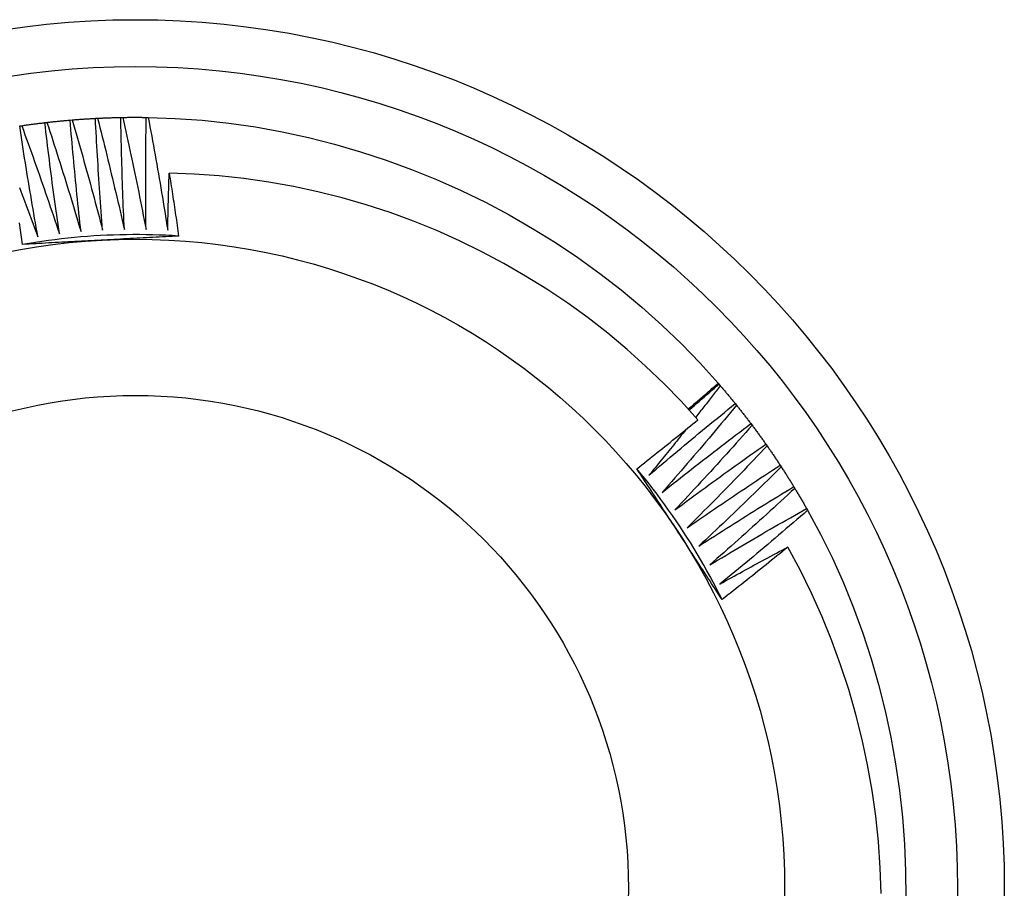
# Model space of a CAD drawing. Header units: inches. Extents: x 0 to 139, y -11 to 90.
# Tile 7 of 59: x 61.903 to 62.11, y 33.894 to 34.077. Entities that reach past the tile are written whole.
import ezdxf

# ---------------------------------------------------------------- set-up
doc = ezdxf.new("R2010")
doc.units = ezdxf.units.IN
doc.header["$LTSCALE"] = 8.352245
doc.header["$MEASUREMENT"] = 0
doc.layers.add('Visible Edges(ANSI)', color=7, linetype='Continuous', lineweight=25)
doc.layers.add('Visible Tangent Edges(ANSI)', color=7, linetype='Continuous', lineweight=25)

msp = doc.modelspace()

# ---------------------------------------------------------------- linework, layer by layer
at = {"layer": 'Visible Edges(ANSI)'}
for p, q in [((61.90275, 34.05501), (61.90318, 34.05507)), ((61.90805, 34.05572), (61.90847, 34.05577)), ((61.91336, 34.05626), (61.91379, 34.0563)), ((61.91869, 34.05663), (61.91913, 34.05665)), ((61.92404, 34.05681), (61.92447, 34.05682)), ((61.92938, 34.05683), (61.92981, 34.05682)), ((62.04978, 34.00084), (62.04996, 34.00064)), ((62.04996, 34.00064), (62.05024, 34.00031)), ((62.05339, 33.99654), (62.05366, 33.9962)), ((62.05668, 33.99233), (62.05694, 33.99198)), ((62.05983, 33.98801), (62.06008, 33.98766)), ((62.06283, 33.98359), (62.06307, 33.98323)), ((62.06569, 33.97907), (62.06592, 33.97871)), ((62.0684, 33.97447), (62.06862, 33.97409))]:
    msp.add_line(p, q, dxfattribs=at)
at = {"layer": 'Visible Edges(ANSI)', "flags": 128}
for points in [[(61.90318, 34.05507), (61.90338, 34.0551), (61.90358, 34.05513), (61.90378, 34.05516), (61.90399, 34.05519), (61.90419, 34.05522), (61.90439, 34.05525), (61.90459, 34.05527), (61.9048, 34.0553), (61.905, 34.05533), (61.9052, 34.05536), (61.90541, 34.05539), (61.90561, 34.05541), (61.90581, 34.05544), (61.90601, 34.05547), (61.90622, 34.05549), (61.90642, 34.05552), (61.90662, 34.05554), (61.90683, 34.05557), (61.90703, 34.05559), (61.90723, 34.05562), (61.90744, 34.05564), (61.90764, 34.05567), (61.90784, 34.05569), (61.90805, 34.05572)], [(61.90318, 34.05507), (61.90352, 34.05413), (61.90386, 34.05318), (61.90421, 34.05224), (61.90455, 34.05129), (61.90489, 34.05035), (61.90522, 34.0494), (61.90556, 34.04846), (61.9059, 34.04751), (61.90623, 34.04656), (61.90656, 34.04562), (61.9069, 34.04467), (61.90723, 34.04372), (61.90756, 34.04277), (61.90789, 34.04182), (61.90821, 34.04087), (61.90854, 34.03992), (61.90887, 34.03897), (61.90919, 34.03802), (61.90951, 34.03707), (61.90984, 34.03612), (61.91016, 34.03516), (61.91048, 34.03421), (61.91079, 34.03326), (61.91111, 34.0323)], [(61.91111, 34.0323), (61.91097, 34.03328), (61.91083, 34.03425), (61.91069, 34.03522), (61.91055, 34.0362), (61.91041, 34.03717), (61.91028, 34.03815), (61.91014, 34.03912), (61.91001, 34.0401), (61.90988, 34.04107), (61.90975, 34.04205), (61.90962, 34.04302), (61.90949, 34.044), (61.90936, 34.04497), (61.90924, 34.04595), (61.90911, 34.04693), (61.90899, 34.0479), (61.90887, 34.04888), (61.90875, 34.04986), (61.90863, 34.05083), (61.90851, 34.05181), (61.90839, 34.05279), (61.90827, 34.05376), (61.90816, 34.05474), (61.90805, 34.05572)], [(61.90847, 34.05577), (61.90868, 34.05579), (61.90888, 34.05582), (61.90908, 34.05584), (61.90929, 34.05586), (61.90949, 34.05588), (61.9097, 34.05591), (61.9099, 34.05593), (61.9101, 34.05595), (61.91031, 34.05597), (61.91051, 34.05599), (61.91071, 34.05601), (61.91092, 34.05603), (61.91112, 34.05605), (61.91132, 34.05607), (61.91153, 34.05609), (61.91173, 34.05611), (61.91194, 34.05613), (61.91214, 34.05615), (61.91234, 34.05617), (61.91255, 34.05619), (61.91275, 34.0562), (61.91295, 34.05622), (61.91316, 34.05624), (61.91336, 34.05626)], [(61.90847, 34.05577), (61.90879, 34.05482), (61.9091, 34.05386), (61.90941, 34.05291), (61.90972, 34.05195), (61.91003, 34.051), (61.91033, 34.05004), (61.91064, 34.04908), (61.91094, 34.04813), (61.91125, 34.04717), (61.91155, 34.04621), (61.91185, 34.04525), (61.91215, 34.04429), (61.91245, 34.04333), (61.91275, 34.04237), (61.91304, 34.04141), (61.91334, 34.04045), (61.91363, 34.03949), (61.91392, 34.03853), (61.91422, 34.03757), (61.91451, 34.03661), (61.9148, 34.03565), (61.91508, 34.03468), (61.91537, 34.03372), (61.91566, 34.03276)], [(61.91566, 34.03276), (61.91555, 34.03373), (61.91544, 34.03471), (61.91533, 34.03569), (61.91522, 34.03667), (61.91512, 34.03765), (61.91502, 34.03862), (61.91491, 34.0396), (61.91481, 34.04058), (61.91471, 34.04156), (61.91461, 34.04254), (61.91452, 34.04352), (61.91442, 34.0445), (61.91433, 34.04548), (61.91423, 34.04646), (61.91414, 34.04744), (61.91405, 34.04842), (61.91396, 34.0494), (61.91387, 34.05038), (61.91378, 34.05136), (61.9137, 34.05234), (61.91361, 34.05332), (61.91353, 34.0543), (61.91344, 34.05528), (61.91336, 34.05626)], [(61.91379, 34.0563), (61.914, 34.05631), (61.9142, 34.05633), (61.91441, 34.05635), (61.91461, 34.05636), (61.91481, 34.05638), (61.91502, 34.05639), (61.91522, 34.05641), (61.91543, 34.05642), (61.91563, 34.05644), (61.91583, 34.05645), (61.91604, 34.05646), (61.91624, 34.05648), (61.91645, 34.05649), (61.91665, 34.0565), (61.91686, 34.05652), (61.91706, 34.05653), (61.91726, 34.05654), (61.91747, 34.05655), (61.91767, 34.05657), (61.91788, 34.05658), (61.91808, 34.05659), (61.91829, 34.0566), (61.91849, 34.05661), (61.91869, 34.05662)], [(61.91379, 34.0563), (61.91407, 34.05533), (61.91435, 34.05437), (61.91463, 34.0534), (61.91491, 34.05244), (61.91519, 34.05147), (61.91546, 34.05051), (61.91574, 34.04954), (61.91601, 34.04857), (61.91628, 34.04761), (61.91655, 34.04664), (61.91682, 34.04567), (61.91709, 34.0447), (61.91736, 34.04374), (61.91762, 34.04277), (61.91789, 34.0418), (61.91815, 34.04083), (61.91841, 34.03986), (61.91867, 34.03889), (61.91893, 34.03792), (61.91919, 34.03695), (61.91945, 34.03597), (61.9197, 34.035), (61.91996, 34.03403), (61.92021, 34.03306)], [(61.92021, 34.03306), (61.92014, 34.03404), (61.92006, 34.03502), (61.91998, 34.036), (61.91991, 34.03698), (61.91984, 34.03796), (61.91977, 34.03894), (61.9197, 34.03993), (61.91963, 34.04091), (61.91956, 34.04189), (61.91949, 34.04287), (61.91943, 34.04385), (61.91936, 34.04483), (61.9193, 34.04582), (61.91924, 34.0468), (61.91918, 34.04778), (61.91912, 34.04876), (61.91906, 34.04975), (61.91901, 34.05073), (61.91895, 34.05171), (61.9189, 34.05269), (61.91885, 34.05368), (61.91879, 34.05466), (61.91874, 34.05564), (61.91869, 34.05663)], [(61.91913, 34.05665), (61.91933, 34.05666), (61.91954, 34.05667), (61.91974, 34.05668), (61.91994, 34.05669), (61.92015, 34.05669), (61.92035, 34.0567), (61.92056, 34.05671), (61.92076, 34.05672), (61.92097, 34.05673), (61.92117, 34.05673), (61.92138, 34.05674), (61.92158, 34.05675), (61.92178, 34.05676), (61.92199, 34.05676), (61.92219, 34.05677), (61.9224, 34.05677), (61.9226, 34.05678), (61.92281, 34.05678), (61.92301, 34.05679), (61.92322, 34.05679), (61.92342, 34.0568), (61.92363, 34.0568), (61.92383, 34.05681), (61.92403, 34.05681)], [(61.91913, 34.05665), (61.91938, 34.05567), (61.91962, 34.0547), (61.91987, 34.05373), (61.92012, 34.05275), (61.92036, 34.05178), (61.9206, 34.05081), (61.92085, 34.04983), (61.92109, 34.04886), (61.92133, 34.04788), (61.92157, 34.04691), (61.9218, 34.04593), (61.92204, 34.04495), (61.92227, 34.04398), (61.92251, 34.043), (61.92274, 34.04202), (61.92297, 34.04104), (61.9232, 34.04007), (61.92343, 34.03909), (61.92366, 34.03811), (61.92388, 34.03713), (61.92411, 34.03615), (61.92433, 34.03517), (61.92456, 34.03419), (61.92478, 34.03321)], [(61.92478, 34.03321), (61.92473, 34.03419), (61.92469, 34.03518), (61.92465, 34.03616), (61.9246, 34.03714), (61.92456, 34.03812), (61.92452, 34.03911), (61.92449, 34.04009), (61.92445, 34.04107), (61.92442, 34.04206), (61.92438, 34.04304), (61.92435, 34.04402), (61.92432, 34.04501), (61.92429, 34.04599), (61.92426, 34.04697), (61.92423, 34.04796), (61.9242, 34.04894), (61.92418, 34.04993), (61.92415, 34.05091), (61.92413, 34.05189), (61.92411, 34.05288), (61.92409, 34.05386), (61.92407, 34.05485), (61.92405, 34.05583), (61.92404, 34.05681)], [(61.92447, 34.05682), (61.92467, 34.05683), (61.92488, 34.05683), (61.92508, 34.05683), (61.92529, 34.05683), (61.92549, 34.05684), (61.9257, 34.05684), (61.9259, 34.05684), (61.92611, 34.05684), (61.92631, 34.05684), (61.92651, 34.05684), (61.92672, 34.05684), (61.92692, 34.05684), (61.92713, 34.05684), (61.92733, 34.05684), (61.92754, 34.05684), (61.92774, 34.05684), (61.92795, 34.05684), (61.92815, 34.05684), (61.92836, 34.05684), (61.92856, 34.05683), (61.92877, 34.05683), (61.92897, 34.05683), (61.92917, 34.05683), (61.92938, 34.05682)], [(61.92447, 34.05682), (61.92469, 34.05584), (61.9249, 34.05486), (61.92512, 34.05388), (61.92533, 34.0529), (61.92554, 34.05192), (61.92575, 34.05094), (61.92596, 34.04995), (61.92617, 34.04897), (61.92638, 34.04799), (61.92659, 34.04701), (61.92679, 34.04602), (61.92699, 34.04504), (61.9272, 34.04405), (61.9274, 34.04307), (61.9276, 34.04209), (61.9278, 34.0411), (61.928, 34.04012), (61.92819, 34.03913), (61.92839, 34.03814), (61.92858, 34.03716), (61.92877, 34.03617), (61.92897, 34.03519), (61.92916, 34.0342), (61.92934, 34.03321)], [(61.92934, 34.03321), (61.92933, 34.0342), (61.92932, 34.03518), (61.92931, 34.03616), (61.9293, 34.03715), (61.92929, 34.03813), (61.92929, 34.03911), (61.92928, 34.0401), (61.92928, 34.04108), (61.92927, 34.04207), (61.92927, 34.04305), (61.92927, 34.04403), (61.92927, 34.04502), (61.92927, 34.046), (61.92928, 34.04699), (61.92928, 34.04797), (61.92929, 34.04895), (61.9293, 34.04994), (61.9293, 34.05092), (61.92931, 34.05191), (61.92932, 34.05289), (61.92934, 34.05388), (61.92935, 34.05486), (61.92936, 34.05584), (61.92938, 34.05683)], [(61.92981, 34.05682), (61.93549, 34.05662), (61.94115, 34.05622), (61.94679, 34.05561), (61.95241, 34.0548), (61.958, 34.05379), (61.96354, 34.05258), (61.96905, 34.05119), (61.9745, 34.0496), (61.97989, 34.04783), (61.98523, 34.04588), (61.99049, 34.04374), (61.99568, 34.04143), (62.00078, 34.03894), (62.0058, 34.03628), (62.01072, 34.03345), (62.01555, 34.03045), (62.02026, 34.02729), (62.02487, 34.02397), (62.02936, 34.02049), (62.03372, 34.01686), (62.03795, 34.01308), (62.04204, 34.00914), (62.04599, 34.00506), (62.04979, 34.00084)], [(61.92981, 34.05682), (61.93, 34.05583), (61.93018, 34.05485), (61.93036, 34.05386), (61.93054, 34.05287), (61.93072, 34.05188), (61.9309, 34.0509), (61.93108, 34.04991), (61.93126, 34.04892), (61.93143, 34.04793), (61.93161, 34.04694), (61.93178, 34.04595), (61.93195, 34.04496), (61.93212, 34.04397), (61.93229, 34.04298), (61.93246, 34.04199), (61.93262, 34.041), (61.93279, 34.04001), (61.93295, 34.03902), (61.93311, 34.03803), (61.93328, 34.03703), (61.93344, 34.03604), (61.9336, 34.03505), (61.93375, 34.03406), (61.93391, 34.03306)], [(61.90658, 34.0317), (61.90641, 34.03267), (61.90624, 34.03364), (61.90607, 34.03461), (61.9059, 34.03558), (61.90573, 34.03655), (61.90556, 34.03752), (61.90539, 34.03849), (61.90523, 34.03946), (61.90506, 34.04043), (61.9049, 34.0414), (61.90474, 34.04237), (61.90458, 34.04334), (61.90442, 34.04431), (61.90426, 34.04528), (61.9041, 34.04625), (61.90395, 34.04722), (61.90379, 34.0482), (61.90364, 34.04917), (61.90349, 34.05014), (61.90334, 34.05111), (61.90319, 34.05209), (61.90304, 34.05306), (61.90289, 34.05403), (61.90275, 34.05501)], [(61.93391, 34.03306), (61.93392, 34.03356), (61.93393, 34.03406), (61.93394, 34.03456), (61.93395, 34.03506), (61.93396, 34.03556), (61.93397, 34.03607), (61.93398, 34.03657), (61.934, 34.03707), (61.93401, 34.03757), (61.93402, 34.03807), (61.93403, 34.03857), (61.93405, 34.03907), (61.93406, 34.03957), (61.93408, 34.04007), (61.93409, 34.04057), (61.9341, 34.04107), (61.93412, 34.04157), (61.93413, 34.04207), (61.93415, 34.04257), (61.93417, 34.04307), (61.93418, 34.04357), (61.9342, 34.04407), (61.93422, 34.04457), (61.93423, 34.04507)], [(62.04554, 33.99316), (62.042, 33.99705), (62.03832, 34.00082), (62.03452, 34.00446), (62.0306, 34.00797), (62.02655, 34.01135), (62.02239, 34.01459), (62.01811, 34.01769), (62.01373, 34.02063), (62.00926, 34.02342), (62.0047, 34.02605), (62.00006, 34.02852), (61.99533, 34.03083), (61.99053, 34.03297), (61.98566, 34.03495), (61.98071, 34.03676), (61.9757, 34.0384), (61.97064, 34.03986), (61.96552, 34.04115), (61.96036, 34.04226), (61.95517, 34.04319), (61.94996, 34.04393), (61.94473, 34.04449), (61.93949, 34.04487), (61.93423, 34.04507)], [(61.93423, 34.04507), (61.93432, 34.04452), (61.93441, 34.04397), (61.93449, 34.04342), (61.93458, 34.04287), (61.93466, 34.04232), (61.93475, 34.04177), (61.93483, 34.04122), (61.93492, 34.04066), (61.935, 34.04011), (61.93508, 34.03956), (61.93517, 34.03901), (61.93525, 34.03846), (61.93533, 34.03791), (61.93541, 34.03736), (61.93549, 34.03681), (61.93558, 34.03625), (61.93566, 34.0357), (61.93574, 34.03515), (61.93582, 34.0346), (61.9359, 34.03405), (61.93597, 34.03349), (61.93605, 34.03294), (61.93613, 34.03239), (61.93621, 34.03184)], [(61.90269, 34.04205), (61.90305, 34.04111), (61.90341, 34.04017), (61.90376, 34.03923), (61.90412, 34.03829), (61.90448, 34.03735), (61.90483, 34.03641), (61.90518, 34.03547), (61.90554, 34.03453), (61.90589, 34.03359), (61.90624, 34.03265), (61.90658, 34.0317)], [(61.90337, 34.03008), (61.9033, 34.03058), (61.90323, 34.03108), (61.90316, 34.03159), (61.90308, 34.03209), (61.90301, 34.0326), (61.90294, 34.0331), (61.90286, 34.0336), (61.90279, 34.03411), (61.90271, 34.03461)], [(61.93621, 34.03184), (61.93484, 34.03192), (61.93347, 34.03199), (61.9321, 34.03205), (61.93072, 34.03209), (61.92935, 34.03211), (61.92798, 34.03213), (61.9266, 34.03213), (61.92523, 34.03212), (61.92386, 34.03209), (61.92248, 34.03205), (61.92111, 34.03199), (61.91974, 34.03193), (61.91837, 34.03185), (61.917, 34.03175), (61.91563, 34.03164), (61.91426, 34.03152), (61.91289, 34.03139), (61.91153, 34.03124), (61.91016, 34.03107), (61.9088, 34.0309), (61.90744, 34.03071), (61.90608, 34.03051), (61.90473, 34.03029), (61.90337, 34.03006)], [(61.91988, 34.03096), (61.91919, 34.03093), (61.9185, 34.03089), (61.91781, 34.03085), (61.91712, 34.03082), (61.91643, 34.03078), (61.91574, 34.03074), (61.91505, 34.03071), (61.91436, 34.03067), (61.91368, 34.03063), (61.91299, 34.0306), (61.9123, 34.03056), (61.91161, 34.03052), (61.91092, 34.03049), (61.91024, 34.03045), (61.90955, 34.03041), (61.90886, 34.03038), (61.90818, 34.03034), (61.90749, 34.0303), (61.9068, 34.03026), (61.90612, 34.03023), (61.90543, 34.03019), (61.90475, 34.03015), (61.90406, 34.03011), (61.90337, 34.03008)], [(61.93621, 34.03184), (61.93553, 34.0318), (61.93485, 34.03176), (61.93417, 34.03173), (61.9335, 34.03169), (61.93282, 34.03165), (61.93214, 34.03162), (61.93146, 34.03158), (61.93078, 34.03154), (61.9301, 34.03151), (61.92942, 34.03147), (61.92874, 34.03143), (61.92806, 34.0314), (61.92738, 34.03136), (61.9267, 34.03132), (61.92602, 34.03129), (61.92534, 34.03125), (61.92466, 34.03122), (61.92397, 34.03118), (61.92329, 34.03114), (61.92261, 34.03111), (61.92193, 34.03107), (61.92125, 34.03103), (61.92056, 34.031), (61.91988, 34.03096)], [(62.0435, 33.99542), (62.04377, 33.99565), (62.04403, 33.99587), (62.04429, 33.9961), (62.04456, 33.99632), (62.04482, 33.99655), (62.04508, 33.99677), (62.04534, 33.997), (62.0456, 33.99722), (62.04587, 33.99745), (62.04613, 33.99767), (62.04639, 33.9979), (62.04665, 33.99812), (62.04691, 33.99835), (62.04718, 33.99857), (62.04744, 33.9988), (62.0477, 33.99903), (62.04796, 33.99925), (62.04822, 33.99948), (62.04848, 33.99971), (62.04874, 33.99993), (62.049, 34.00016), (62.04926, 34.00039), (62.04953, 34.00061), (62.04979, 34.00084)], [(62.0437, 33.9952), (62.04396, 33.99543), (62.04422, 33.99566), (62.04448, 33.99589), (62.04474, 33.99611), (62.045, 33.99634), (62.04526, 33.99657), (62.04552, 33.9968), (62.04578, 33.99702), (62.04604, 33.99725), (62.0463, 33.99748), (62.04656, 33.9977), (62.04682, 33.99793), (62.04709, 33.99816), (62.04735, 33.99838), (62.04761, 33.99861), (62.04787, 33.99883), (62.04813, 33.99906), (62.04839, 33.99929), (62.04865, 33.99951), (62.04891, 33.99974), (62.04917, 33.99996), (62.04944, 34.00019), (62.0497, 34.00041), (62.04996, 34.00064)], [(62.05024, 34.00031), (62.05003, 34.00003), (62.04981, 33.99976), (62.0496, 33.99948), (62.04938, 33.9992), (62.04917, 33.99893), (62.04895, 33.99865), (62.04874, 33.99837), (62.04852, 33.9981), (62.04831, 33.99782), (62.04809, 33.99755), (62.04788, 33.99727), (62.04766, 33.99699), (62.04745, 33.99672), (62.04723, 33.99644), (62.04701, 33.99617), (62.0468, 33.99589), (62.04658, 33.99562), (62.04637, 33.99534), (62.04615, 33.99507), (62.04593, 33.99479), (62.04572, 33.99451), (62.0455, 33.99424), (62.04528, 33.99397), (62.04506, 33.99369)], [(62.05024, 34.00031), (62.05038, 34.00016), (62.05051, 34), (62.05064, 33.99984), (62.05077, 33.99969), (62.05091, 33.99953), (62.05104, 33.99938), (62.05117, 33.99922), (62.0513, 33.99906), (62.05143, 33.99891), (62.05157, 33.99875), (62.0517, 33.99859), (62.05183, 33.99844), (62.05196, 33.99828), (62.05209, 33.99812), (62.05222, 33.99796), (62.05235, 33.99781), (62.05248, 33.99765), (62.05261, 33.99749), (62.05274, 33.99733), (62.05287, 33.99717), (62.053, 33.99701), (62.05313, 33.99685), (62.05326, 33.9967), (62.05338, 33.99654)], [(62.03521, 33.98147), (62.03595, 33.9821), (62.0367, 33.98274), (62.03745, 33.98338), (62.0382, 33.98402), (62.03896, 33.98465), (62.03971, 33.98528), (62.04046, 33.98592), (62.04121, 33.98655), (62.04197, 33.98718), (62.04272, 33.98781), (62.04348, 33.98844), (62.04424, 33.98907), (62.045, 33.9897), (62.04575, 33.99032), (62.04651, 33.99095), (62.04727, 33.99157), (62.04804, 33.9922), (62.0488, 33.99282), (62.04956, 33.99344), (62.05032, 33.99406), (62.05109, 33.99468), (62.05185, 33.9953), (62.05262, 33.99592), (62.05339, 33.99654)], [(62.05366, 33.9962), (62.05302, 33.99543), (62.05238, 33.99466), (62.05173, 33.99388), (62.05109, 33.99311), (62.05045, 33.99234), (62.0498, 33.99157), (62.04915, 33.99081), (62.04851, 33.99004), (62.04786, 33.98927), (62.04721, 33.9885), (62.04656, 33.98774), (62.04591, 33.98697), (62.04525, 33.98621), (62.0446, 33.98545), (62.04395, 33.98469), (62.04329, 33.98392), (62.04263, 33.98316), (62.04198, 33.9824), (62.04132, 33.98164), (62.04066, 33.98089), (62.04, 33.98013), (62.03934, 33.97937), (62.03867, 33.97862), (62.03801, 33.97786)], [(62.05366, 33.9962), (62.05379, 33.99604), (62.05391, 33.99588), (62.05404, 33.99572), (62.05417, 33.99556), (62.0543, 33.9954), (62.05442, 33.99524), (62.05455, 33.99508), (62.05468, 33.99492), (62.0548, 33.99476), (62.05493, 33.9946), (62.05506, 33.99444), (62.05518, 33.99427), (62.05531, 33.99411), (62.05543, 33.99395), (62.05556, 33.99379), (62.05568, 33.99363), (62.05581, 33.99347), (62.05593, 33.9933), (62.05606, 33.99314), (62.05618, 33.99298), (62.0563, 33.99281), (62.05643, 33.99265), (62.05655, 33.99249), (62.05667, 33.99232)], [(62.03267, 33.98284), (62.03321, 33.98326), (62.03375, 33.98369), (62.03429, 33.98411), (62.03483, 33.98454), (62.03537, 33.98497), (62.03591, 33.98539), (62.03645, 33.98582), (62.03698, 33.98625), (62.03752, 33.98668), (62.03806, 33.9871), (62.03859, 33.98753), (62.03913, 33.98796), (62.03967, 33.98839), (62.0402, 33.98882), (62.04074, 33.98926), (62.04127, 33.98969), (62.04181, 33.99012), (62.04234, 33.99055), (62.04287, 33.99098), (62.04341, 33.99142), (62.04394, 33.99185), (62.04447, 33.99229), (62.045, 33.99272), (62.04554, 33.99316)], [(62.043, 33.99109), (62.04268, 33.99068), (62.04235, 33.99028), (62.04203, 33.98988), (62.04171, 33.98947), (62.04139, 33.98907), (62.04106, 33.98867), (62.04074, 33.98827), (62.04042, 33.98787), (62.04009, 33.98746), (62.03977, 33.98706), (62.03945, 33.98666), (62.03912, 33.98626), (62.0388, 33.98586), (62.03847, 33.98546), (62.03815, 33.98506), (62.03782, 33.98466), (62.03749, 33.98426), (62.03717, 33.98386), (62.03684, 33.98346), (62.03652, 33.98306), (62.03619, 33.98266), (62.03586, 33.98226), (62.03553, 33.98186), (62.03521, 33.98147)], [(62.03801, 33.97786), (62.03878, 33.97847), (62.03955, 33.97909), (62.04032, 33.9797), (62.04109, 33.98031), (62.04186, 33.98092), (62.04263, 33.98153), (62.04341, 33.98214), (62.04418, 33.98274), (62.04496, 33.98335), (62.04573, 33.98396), (62.04651, 33.98456), (62.04729, 33.98516), (62.04807, 33.98577), (62.04884, 33.98637), (62.04962, 33.98697), (62.05041, 33.98757), (62.05119, 33.98816), (62.05197, 33.98876), (62.05275, 33.98936), (62.05354, 33.98995), (62.05432, 33.99055), (62.05511, 33.99114), (62.05589, 33.99173), (62.05668, 33.99233)], [(62.05694, 33.99198), (62.05627, 33.99123), (62.05561, 33.99048), (62.05494, 33.98973), (62.05427, 33.98898), (62.0536, 33.98823), (62.05293, 33.98748), (62.05226, 33.98674), (62.05159, 33.98599), (62.05091, 33.98525), (62.05024, 33.9845), (62.04956, 33.98376), (62.04889, 33.98301), (62.04821, 33.98227), (62.04753, 33.98153), (62.04685, 33.98079), (62.04617, 33.98005), (62.04549, 33.97931), (62.04481, 33.97858), (62.04412, 33.97784), (62.04344, 33.9771), (62.04276, 33.97637), (62.04207, 33.97563), (62.04138, 33.9749), (62.04069, 33.97417)], [(62.05694, 33.99198), (62.05706, 33.99182), (62.05718, 33.99165), (62.05731, 33.99149), (62.05743, 33.99133), (62.05755, 33.99116), (62.05767, 33.991), (62.05779, 33.99083), (62.05791, 33.99067), (62.05804, 33.9905), (62.05816, 33.99034), (62.05828, 33.99017), (62.0584, 33.99001), (62.05852, 33.98984), (62.05864, 33.98967), (62.05876, 33.98951), (62.05888, 33.98934), (62.059, 33.98918), (62.05911, 33.98901), (62.05923, 33.98884), (62.05935, 33.98868), (62.05947, 33.98851), (62.05959, 33.98834), (62.05971, 33.98817), (62.05982, 33.98801)], [(62.04069, 33.97417), (62.04148, 33.97475), (62.04227, 33.97534), (62.04306, 33.97593), (62.04385, 33.97651), (62.04464, 33.9771), (62.04544, 33.97768), (62.04623, 33.97826), (62.04702, 33.97884), (62.04782, 33.97942), (62.04861, 33.98), (62.04941, 33.98058), (62.05021, 33.98116), (62.051, 33.98174), (62.0518, 33.98231), (62.0526, 33.98288), (62.0534, 33.98346), (62.0542, 33.98403), (62.055, 33.9846), (62.05581, 33.98517), (62.05661, 33.98574), (62.05741, 33.98631), (62.05822, 33.98688), (62.05902, 33.98744), (62.05983, 33.98801)], [(62.06008, 33.98766), (62.05939, 33.98693), (62.0587, 33.9862), (62.058, 33.98547), (62.05731, 33.98474), (62.05662, 33.98402), (62.05592, 33.98329), (62.05523, 33.98257), (62.05453, 33.98184), (62.05383, 33.98112), (62.05313, 33.9804), (62.05243, 33.97968), (62.05173, 33.97896), (62.05103, 33.97824), (62.05033, 33.97752), (62.04963, 33.9768), (62.04892, 33.97609), (62.04822, 33.97537), (62.04751, 33.97466), (62.0468, 33.97394), (62.0461, 33.97323), (62.04539, 33.97252), (62.04468, 33.9718), (62.04397, 33.97109), (62.04326, 33.97038)], [(62.06008, 33.98766), (62.06019, 33.98749), (62.06031, 33.98732), (62.06043, 33.98715), (62.06054, 33.98698), (62.06066, 33.98682), (62.06078, 33.98665), (62.06089, 33.98648), (62.06101, 33.98631), (62.06112, 33.98614), (62.06124, 33.98597), (62.06136, 33.9858), (62.06147, 33.98563), (62.06158, 33.98546), (62.0617, 33.98529), (62.06181, 33.98512), (62.06193, 33.98495), (62.06204, 33.98478), (62.06215, 33.98461), (62.06227, 33.98444), (62.06238, 33.98427), (62.06249, 33.9841), (62.06261, 33.98393), (62.06272, 33.98376), (62.06283, 33.98359)], [(62.05061, 33.95528), (62.05, 33.95651), (62.04937, 33.95773), (62.04873, 33.95895), (62.04808, 33.96016), (62.04742, 33.96136), (62.04675, 33.96256), (62.04606, 33.96375), (62.04536, 33.96493), (62.04465, 33.96611), (62.04393, 33.96728), (62.0432, 33.96844), (62.04245, 33.96959), (62.0417, 33.97074), (62.04093, 33.97188), (62.04015, 33.97301), (62.03936, 33.97413), (62.03856, 33.97525), (62.03775, 33.97636), (62.03693, 33.97746), (62.03609, 33.97855), (62.03525, 33.97963), (62.0344, 33.98071), (62.03353, 33.98177), (62.03265, 33.98283)], [(62.04169, 33.96899), (62.04131, 33.96957), (62.04093, 33.97015), (62.04056, 33.97073), (62.04018, 33.9713), (62.03981, 33.97188), (62.03943, 33.97246), (62.03905, 33.97304), (62.03868, 33.97362), (62.0383, 33.9742), (62.03793, 33.97477), (62.03755, 33.97535), (62.03717, 33.97593), (62.0368, 33.9765), (62.03642, 33.97708), (62.03605, 33.97766), (62.03567, 33.97823), (62.0353, 33.97881), (62.03492, 33.97939), (62.03455, 33.97996), (62.03417, 33.98054), (62.0338, 33.98111), (62.03342, 33.98169), (62.03305, 33.98226), (62.03267, 33.98284)], [(62.04326, 33.97038), (62.04406, 33.97095), (62.04487, 33.97151), (62.04568, 33.97207), (62.04649, 33.97263), (62.0473, 33.97318), (62.04811, 33.97374), (62.04892, 33.9743), (62.04974, 33.97485), (62.05055, 33.97541), (62.05136, 33.97596), (62.05218, 33.97651), (62.05299, 33.97706), (62.05381, 33.97761), (62.05463, 33.97816), (62.05544, 33.97871), (62.05626, 33.97925), (62.05708, 33.9798), (62.0579, 33.98034), (62.05872, 33.98089), (62.05954, 33.98143), (62.06036, 33.98197), (62.06119, 33.98251), (62.06201, 33.98305), (62.06283, 33.98359)], [(62.06307, 33.98323), (62.06236, 33.98252), (62.06164, 33.98182), (62.06093, 33.98111), (62.06021, 33.98041), (62.05949, 33.97971), (62.05878, 33.979), (62.05806, 33.9783), (62.05734, 33.9776), (62.05661, 33.9769), (62.05589, 33.97621), (62.05517, 33.97551), (62.05445, 33.97481), (62.05372, 33.97412), (62.053, 33.97342), (62.05227, 33.97273), (62.05154, 33.97203), (62.05081, 33.97134), (62.05008, 33.97065), (62.04935, 33.96996), (62.04862, 33.96927), (62.04789, 33.96858), (62.04716, 33.96789), (62.04643, 33.96721), (62.04569, 33.96652)], [(62.06307, 33.98323), (62.06318, 33.98306), (62.06329, 33.98289), (62.06341, 33.98271), (62.06352, 33.98254), (62.06363, 33.98237), (62.06374, 33.9822), (62.06385, 33.98203), (62.06396, 33.98185), (62.06407, 33.98168), (62.06418, 33.98151), (62.06429, 33.98133), (62.0644, 33.98116), (62.06451, 33.98099), (62.06461, 33.98081), (62.06472, 33.98064), (62.06483, 33.98047), (62.06494, 33.98029), (62.06505, 33.98012), (62.06516, 33.97995), (62.06526, 33.97977), (62.06537, 33.9796), (62.06548, 33.97942), (62.06558, 33.97925), (62.06569, 33.97907)], [(62.04569, 33.96652), (62.04652, 33.96706), (62.04734, 33.96759), (62.04817, 33.96812), (62.049, 33.96865), (62.04983, 33.96919), (62.05065, 33.96972), (62.05148, 33.97024), (62.05231, 33.97077), (62.05315, 33.9713), (62.05398, 33.97182), (62.05481, 33.97235), (62.05564, 33.97287), (62.05648, 33.9734), (62.05731, 33.97392), (62.05815, 33.97444), (62.05898, 33.97496), (62.05982, 33.97548), (62.06066, 33.97599), (62.06149, 33.97651), (62.06233, 33.97702), (62.06317, 33.97754), (62.06401, 33.97805), (62.06485, 33.97856), (62.06569, 33.97907)], [(62.06592, 33.97871), (62.06518, 33.97802), (62.06444, 33.97734), (62.06371, 33.97666), (62.06297, 33.97598), (62.06223, 33.9753), (62.06149, 33.97463), (62.06074, 33.97395), (62.06, 33.97327), (62.05926, 33.9726), (62.05851, 33.97192), (62.05777, 33.97125), (62.05702, 33.97058), (62.05627, 33.96991), (62.05553, 33.96923), (62.05478, 33.96856), (62.05403, 33.9679), (62.05328, 33.96723), (62.05253, 33.96656), (62.05177, 33.9659), (62.05102, 33.96523), (62.05027, 33.96457), (62.04951, 33.9639), (62.04875, 33.96324), (62.048, 33.96258)], [(62.06592, 33.97871), (62.06602, 33.97853), (62.06613, 33.97836), (62.06624, 33.97818), (62.06634, 33.978), (62.06645, 33.97783), (62.06655, 33.97765), (62.06666, 33.97748), (62.06676, 33.9773), (62.06686, 33.97713), (62.06697, 33.97695), (62.06707, 33.97677), (62.06718, 33.9766), (62.06728, 33.97642), (62.06738, 33.97624), (62.06748, 33.97607), (62.06759, 33.97589), (62.06769, 33.97571), (62.06779, 33.97553), (62.06789, 33.97536), (62.06799, 33.97518), (62.0681, 33.975), (62.0682, 33.97482), (62.0683, 33.97464), (62.0684, 33.97447)], [(62.048, 33.96258), (62.04884, 33.96309), (62.04968, 33.96359), (62.05053, 33.9641), (62.05137, 33.9646), (62.05222, 33.96511), (62.05306, 33.96561), (62.05391, 33.96611), (62.05476, 33.96661), (62.05561, 33.96711), (62.05645, 33.96761), (62.0573, 33.9681), (62.05815, 33.9686), (62.059, 33.96909), (62.05985, 33.96959), (62.06071, 33.97008), (62.06156, 33.97057), (62.06241, 33.97106), (62.06327, 33.97155), (62.06412, 33.97204), (62.06498, 33.97253), (62.06583, 33.97302), (62.06669, 33.9735), (62.06755, 33.97398), (62.0684, 33.97447)], [(62.06862, 33.97409), (62.06786, 33.97343), (62.0671, 33.97278), (62.06634, 33.97212), (62.06558, 33.97147), (62.06481, 33.97081), (62.06405, 33.97016), (62.06329, 33.96951), (62.06252, 33.96886), (62.06176, 33.96821), (62.06099, 33.96756), (62.06022, 33.96691), (62.05946, 33.96626), (62.05869, 33.96561), (62.05792, 33.96497), (62.05715, 33.96432), (62.05637, 33.96368), (62.0556, 33.96304), (62.05483, 33.96239), (62.05406, 33.96175), (62.05328, 33.96111), (62.05251, 33.96047), (62.05173, 33.95984), (62.05095, 33.9592), (62.05017, 33.95856)], [(62.06862, 33.97409), (62.07131, 33.96909), (62.07382, 33.964), (62.07614, 33.95882), (62.07827, 33.95356), (62.08022, 33.94823), (62.08198, 33.94283), (62.08356, 33.93738), (62.08494, 33.93187), (62.08613, 33.92632), (62.08714, 33.92073), (62.08795, 33.91511), (62.08857, 33.90946), (62.089, 33.9038), (62.08923, 33.89812), (62.08928, 33.89244)], [(62.05061, 33.95528), (62.05024, 33.95585), (62.04987, 33.95642), (62.0495, 33.95699), (62.04913, 33.95756), (62.04876, 33.95813), (62.04838, 33.9587), (62.04801, 33.95927), (62.04764, 33.95984), (62.04727, 33.96041), (62.0469, 33.96098), (62.04653, 33.96155), (62.04616, 33.96212), (62.04578, 33.96269), (62.04541, 33.96326), (62.04504, 33.96383), (62.04467, 33.96441), (62.0443, 33.96498), (62.04392, 33.96555), (62.04355, 33.96612), (62.04318, 33.96669), (62.04281, 33.96727), (62.04243, 33.96784), (62.04206, 33.96841), (62.04169, 33.96899)], [(62.05017, 33.95856), (62.05077, 33.95889), (62.05136, 33.95922), (62.05195, 33.95955), (62.05254, 33.95988), (62.05314, 33.96021), (62.05373, 33.96054), (62.05432, 33.96087), (62.05492, 33.96119), (62.05551, 33.96152), (62.0561, 33.96185), (62.0567, 33.96217), (62.05729, 33.9625), (62.05789, 33.96282), (62.05849, 33.96314), (62.05908, 33.96347), (62.05968, 33.96379), (62.06027, 33.96411), (62.06087, 33.96443), (62.06147, 33.96476), (62.06207, 33.96508), (62.06266, 33.9654), (62.06326, 33.96572), (62.06386, 33.96604), (62.06446, 33.96635)], [(62.06446, 33.96635), (62.06389, 33.96589), (62.06331, 33.96542), (62.06274, 33.96495), (62.06217, 33.96449), (62.06159, 33.96402), (62.06102, 33.96356), (62.06045, 33.96309), (62.05987, 33.96263), (62.0593, 33.96217), (62.05872, 33.9617), (62.05814, 33.96124), (62.05757, 33.96078), (62.05699, 33.96032), (62.05641, 33.95986), (62.05583, 33.9594), (62.05526, 33.95894), (62.05468, 33.95848), (62.0541, 33.95802), (62.05352, 33.95756), (62.05294, 33.95711), (62.05236, 33.95665), (62.05178, 33.95619), (62.05119, 33.95574), (62.05061, 33.95528)], [(62.08412, 33.89339), (62.08392, 33.89883), (62.08354, 33.90427), (62.08296, 33.9097), (62.08219, 33.91511), (62.08123, 33.92049), (62.08009, 33.92583), (62.07877, 33.93111), (62.07726, 33.93635), (62.07557, 33.94152), (62.0737, 33.94663), (62.07165, 33.95168), (62.06943, 33.95665), (62.06703, 33.96154), (62.06446, 33.96635)]]:
    msp.add_lwpolyline(points, dxfattribs=at)
at = {"layer": 'Visible Edges(ANSI)'}
for radius in [0.18291, 0.17304, 0.13667]:
    msp.add_circle((61.92711, 33.89448), radius, dxfattribs=at)
at = {"layer": 'Visible Tangent Edges(ANSI)'}
msp.add_circle((61.92711, 33.89448), 0.10379, dxfattribs=at)

doc.saveas('drawing.dxf')
